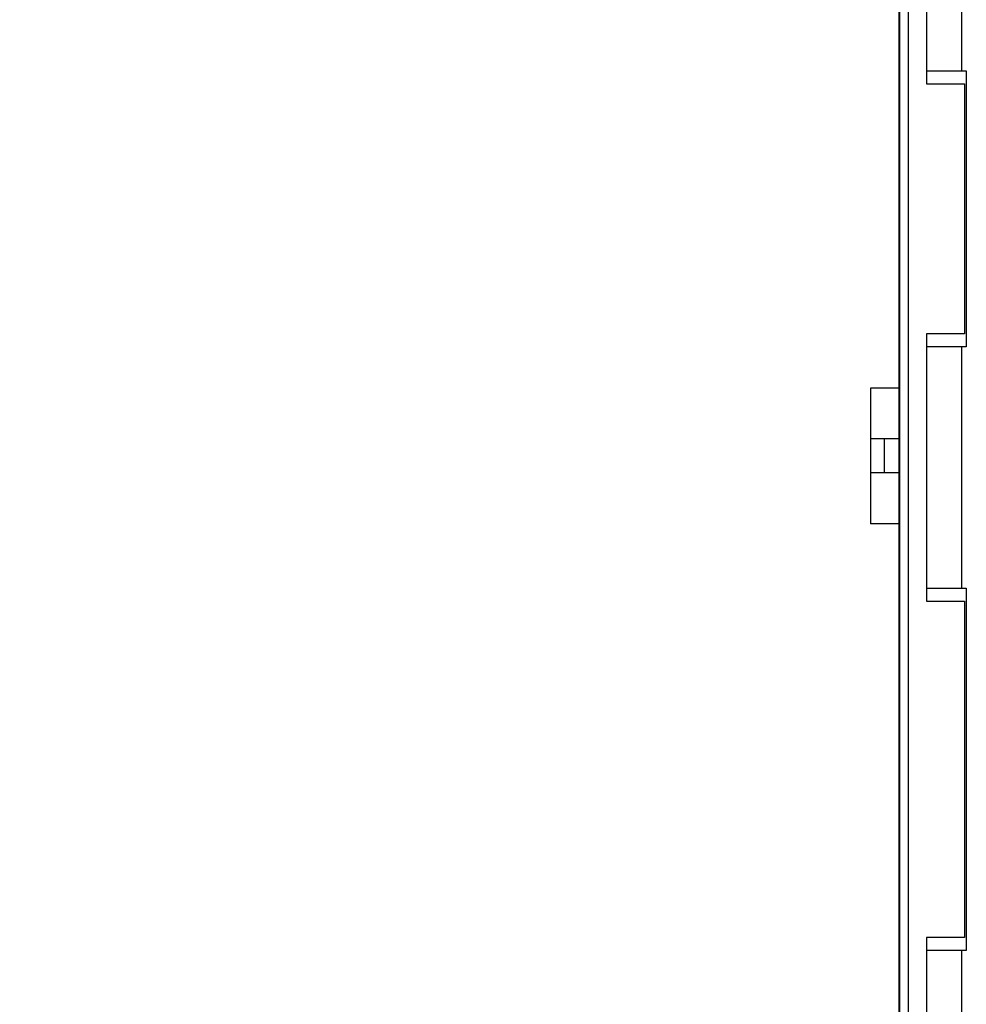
# Model space of a CAD drawing. Header units: inches. Extents: x 0 to 34, y 0 to 22.
# Tile 12 of 36: x 3 to 5.2, y 10.8 to 13.1. Entities that reach past the tile are written whole.
import ezdxf

# ---------------------------------------------------------------- set-up
doc = ezdxf.new("R2010")
doc.units = ezdxf.units.IN
doc.header["$LTSCALE"] = 1.87
doc.header["$MEASUREMENT"] = 0
doc.layers.get('0').update_dxf_attribs({"linetype": 'CONTINUOUS'})
doc.layers.add('DIMENSIONS', color=7, linetype='CONTINUOUS')
doc.styles.get("Standard").update_dxf_attribs({"font": 'txt', "width": 0.8})
doc.dimstyles.new('DIMSTYLE_2', dxfattribs={"dimtxt": 0.125, "dimasz": 0.18, "dimexe": 0.125, "dimexo": 0.0625, "dimgap": 0.03125, "dimtad": 0, "dimtih": 1, "dimtoh": 1, "dimlfac": 0.5, "dimzin": 4, "dimdsep": 46, "dimtxsty": 'STANDARD', "dimblk": '_FILLED', "dimblk1": '_FILLED', "dimblk2": '_FILLED', "dimcen": 0.09, "dimadec": 0, "dimazin": 0, "dimtp": 0.01, "dimtm": 0.01, "dimtfac": 1, "dimtofl": 0, "dimtmove": 0, "dimatfit": 3, "dimldrblk": '_FILLED', "dimfxl": 1, "dimtolj": 1, "dimtzin": 4, "dimarcsym": 0})

# ---------------------------------------------------------------- blocks, each defined once
blk = doc.blocks.new('*D24')
at = {"layer": 'DIMENSIONS', "color": 2, "linetype": 'CONTINUOUS'}
blk.add_line((5.1374, 14.8284), (4.2904, 14.8284), dxfattribs=at)
at = {"layer": 'DIMENSIONS', "color": 2, "linetype": 'CONTINUOUS', "insert": (4.2279, 14.8909), "char_height": 0.125, "width": 1.225, "attachment_point": 3, "line_spacing_factor": 0.9}
blk.add_mtext('4.15{\\Ftxt.shx;\\W1.000000;\\H0.125000; }[105.4]', dxfattribs=at)
blk = doc.blocks.new('_FILLED')
at = {"color": 0, "linetype": 'BYBLOCK'}
blk.add_solid([(0, 0), (-1, 0.174), (-1, -0.174)], dxfattribs=at)
blk = doc.blocks.new('*D25')
at = {"layer": 'DIMENSIONS', "color": 2, "linetype": 'CONTINUOUS'}
blk.add_line((4.9924, 15.8164), (4.2904, 15.8164), dxfattribs=at)
at = {"layer": 'DIMENSIONS', "color": 2, "linetype": 'CONTINUOUS', "insert": (4.2279, 15.8789), "char_height": 0.125, "width": 1.225, "attachment_point": 3, "line_spacing_factor": 0.9}
blk.add_mtext('4.64{\\Ftxt.shx;\\W1.000000;\\H0.125000; }[117.9]', dxfattribs=at)
blk = doc.blocks.new('*D26')
at = {"layer": 'DIMENSIONS', "color": 2, "linetype": 'CONTINUOUS'}
blk.add_line((4.9904, 16.1604), (4.2904, 16.1604), dxfattribs=at)
at = {"layer": 'DIMENSIONS', "color": 2, "linetype": 'CONTINUOUS', "insert": (4.2279, 16.2229), "char_height": 0.125, "width": 1.225, "attachment_point": 3, "line_spacing_factor": 0.9}
blk.add_mtext('4.81{\\Ftxt.shx;\\W1.000000;\\H0.125000; }[122.3]', dxfattribs=at)
blk = doc.blocks.new('*D27')
at = {"layer": 'DIMENSIONS', "color": 2, "linetype": 'CONTINUOUS'}
blk.add_line((4.9834, 16.4164), (4.2904, 16.4164), dxfattribs=at)
at = {"layer": 'DIMENSIONS', "color": 2, "linetype": 'CONTINUOUS', "insert": (4.2279, 16.4789), "char_height": 0.125, "width": 1.225, "attachment_point": 3, "line_spacing_factor": 0.9}
blk.add_mtext('4.94{\\Ftxt.shx;\\W1.000000;\\H0.125000; }[125.5]', dxfattribs=at)

msp = doc.modelspace()

# ---------------------------------------------------------------- linework, layer by layer
at = {"color": 7, "linetype": 'CONTINUOUS'}
for p, q in [((5.0459, 6.2884), (5.0459, 16.4164)), ((5.0659, 6.3484), (5.0659, 16.3564)), ((5.0439, 7.6102), (5.0439, 15.0827)), ((5.1079, 13.5624), (5.1079, 12.9424)), ((5.1899, 12.9724), (5.1899, 13.5324)), ((5.1079, 12.9724), (5.1999, 12.9724)), ((5.1999, 12.9724), (5.1999, 12.3324)), ((5.1079, 12.9424), (5.1959, 12.9424)), ((5.1959, 12.9424), (5.1959, 12.3624)), ((5.1079, 12.3624), (5.1079, 11.7424)), ((5.1959, 12.3624), (5.1079, 12.3624)), ((5.1999, 12.3324), (5.1079, 12.3324)), ((5.1899, 11.7724), (5.1899, 12.3324)), ((4.9779, 12.2369), (4.9779, 11.9219)), ((5.0439, 12.2369), (4.9779, 12.2369)), ((5.0439, 12.1187), (4.9779, 12.1187)), ((5.0093, 12.1187), (5.0094, 12.04)), ((5.0439, 12.04), (4.9779, 12.04)), ((5.0439, 11.9219), (4.9779, 11.9219)), ((5.1079, 11.7724), (5.1999, 11.7724)), ((5.1999, 11.7724), (5.1999, 10.9324)), ((5.1079, 11.7424), (5.1959, 11.7424)), ((5.1959, 11.7424), (5.1959, 10.9624)), ((5.1079, 10.9624), (5.1079, 10.3424)), ((5.1959, 10.9624), (5.1079, 10.9624)), ((5.1999, 10.9324), (5.1079, 10.9324)), ((5.1899, 10.3724), (5.1899, 10.9324))]:
    msp.add_line(p, q, dxfattribs=at)

# ---------------------------------------------------------------- dimensions: what is measured, and where the dimension line sits
at = {"layer": 'DIMENSIONS', "color": 2, "linetype": 'CONTINUOUS'}
for feature_location, offset, origin, picture, middle in [((4.9834, 16.4164), (-0.6931, 0), (5.0459, 6.5324), '*D27', (3.6154, 16.4164)), ((4.9904, 16.1604), (-0.7001, 0), (5.0529, 6.5324), '*D26', (3.6154, 16.1604)), ((4.9924, 15.8164), (-0.7021, 0), (5.0549, 6.5324), '*D25', (3.6154, 15.8164)), ((5.1374, 14.8284), (-0.8471, 0), (5.1999, 6.5324), '*D24', (3.6154, 14.8284))]:
    dim = msp.add_ordinate_dim(feature_location=feature_location, offset=offset, dtype=0, origin=origin, dimstyle='DIMSTYLE_2', dxfattribs=at)
    dim.commit()
    dim.dimension.update_dxf_attribs({"geometry": picture, "text_midpoint": middle})

doc.saveas('drawing.dxf')
